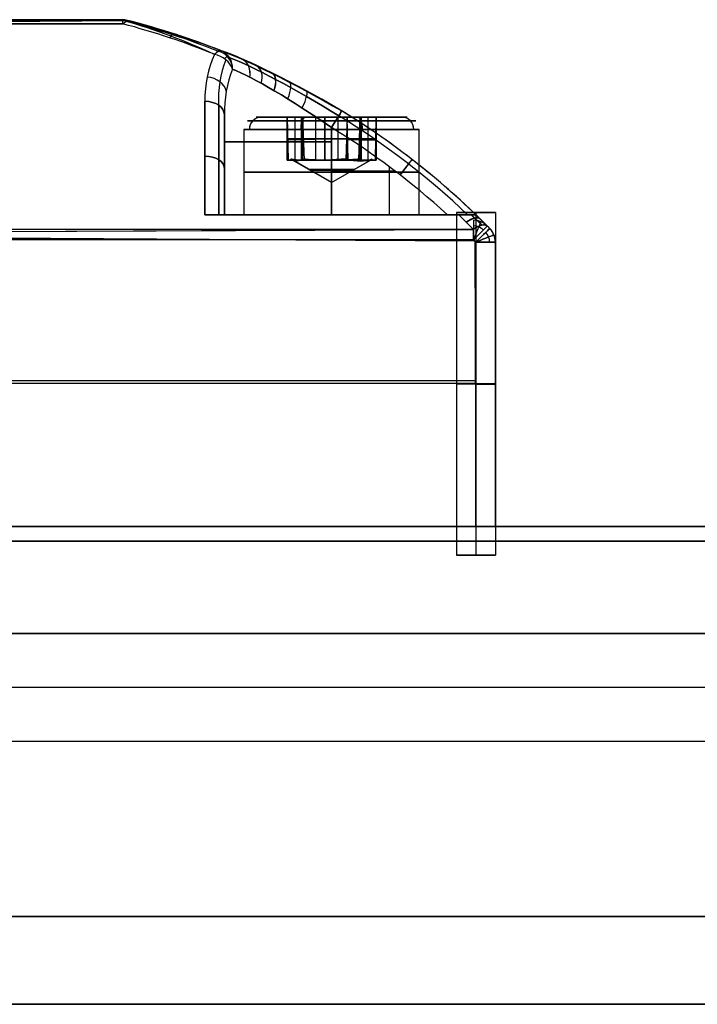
# Model space of a CAD drawing. Extents: x -34 to 105, y -36 to 75.
# Tile 19 of 28: x 48 to 65, y 18 to 43. Entities that reach past the tile are written whole.
import ezdxf

# ---------------------------------------------------------------- set-up
doc = ezdxf.new("R2010")
doc.units = 0
doc.layers.add('DEFAULT', color=7, linetype='CONTINUOUS')

msp = doc.modelspace()

# ---------------------------------------------------------------- linework, layer by layer
at = {"layer": 'DEFAULT'}
for p, q in [((32.8, 43, 0.034), (50.758, 43, 0.034)), ((41.354, 43, 10.042), (50.738, 43, 9.831)), ((50.738, 43, 9.831), (41.354, 42.885, 10.15)), ((50.778, 43, -9.975), (41.521, 43, -9.831)), ((41.521, 43, -9.831), (50.778, 42.976, -9.985)), ((41.521, 42.897, -10.136), (50.778, 42.992, -10.01)), ((50.778, 42.976, -9.985), (41.521, 42.897, -10.136)), ((50.738, 43, 9.831), (50.778, 43, -9.975)), ((50.783, 42.998, -9.975), (50.738, 43, 9.831)), ((50.738, 42.897, 10.136), (50.861, 42.984, 9.831)), ((50.861, 42.984, 9.831), (50.783, 42.998, -9.975)), ((50.792, 43.002, -9.975), (50.861, 42.984, 9.831)), ((41.354, 42.885, 10.15), (50.738, 42.897, 10.136)), ((50.738, 42.897, 10.136), (41.354, 42.889, 10.145)), ((51.965, 42.584, -10.522), (52.051, 42.633, -10.346)), ((53.35, 40.562, -12), (53.35, 38, -12)), ((53.35, 38, 12), (53.35, 40.562, 12)), ((54.163, 40.5, 12), (55.033, 40.5, 12)), ((54.163, 40.5, -12), (55.033, 40.5, -12)), ((54.961, 39.4, 11.808), (54.961, 40.5, 11.808)), ((54.961, 40.5, 11.808), (55.364, 40.5, 12.89)), ((55.697, 40.5, 10.918), (54.961, 40.5, 11.808)), ((54.975, 39.4, -12.156), (54.961, 40.5, -12.192)), ((54.961, 40.5, -12.192), (55.364, 40.5, -11.11)), ((55.697, 40.5, -13.082), (54.961, 40.5, -12.192)), ((54.961, 40.5, -12.192), (54.986, 39.4, -12.222)), ((55.163, 39.4, 12.349), (55.163, 40.5, 12.349)), ((55.166, 39.363, -11.643), (55.166, 40.5, -11.643)), ((55.326, 39.399, -12.633), (55.326, 40.5, -12.633)), ((55.329, 39.4, 11.363), (55.329, 40.5, 11.363)), ((55.364, 40.5, -11.11), (55.351, 39.4, -11.146)), ((55.364, 39.4, 12.89), (55.364, 40.5, 12.89)), ((55.364, 40.5, 12.89), (56.503, 40.5, 13.082)), ((55.403, 39.4, -11.103), (55.364, 40.5, -11.11)), ((55.364, 40.5, -11.11), (56.503, 40.5, -10.918)), ((55.697, 39.4, 10.918), (55.697, 40.5, 10.918)), ((56.836, 40.5, 11.11), (55.697, 40.5, 10.918)), ((55.697, 39.4, -13.082), (55.697, 40.5, -13.082)), ((56.836, 40.5, -12.89), (55.697, 40.5, -13.082)), ((55.929, 39.4, -11.015), (55.929, 40.5, -11.015)), ((55.934, 39.4, 12.986), (55.934, 40.5, 12.986)), ((56.1, 40.5, 10.062), (56.1, 40.5, 10.986)), ((56.1, 40.5, 13.014), (56.1, 40.5, 13.938)), ((56.1, 40.5, -13.938), (56.1, 40.5, -13.014)), ((56.1, 40.5, -10.986), (56.1, 40.5, -10.062)), ((56.266, 39.4, 11.014), (56.266, 40.5, 11.014)), ((56.271, 39.4, -12.985), (56.271, 40.5, -12.985)), ((56.503, 40.5, -10.918), (56.465, 39.4, -10.924)), ((56.503, 39.4, 13.082), (56.503, 40.5, 13.082)), ((56.503, 40.5, 13.082), (57.239, 40.5, 12.192)), ((56.528, 39.4, -10.948), (56.503, 40.5, -10.918)), ((56.503, 40.5, -10.918), (57.239, 40.5, -11.808)), ((56.797, 39.4, -12.897), (56.836, 40.5, -12.89)), ((56.836, 39.4, 11.11), (56.836, 40.5, 11.11)), ((57.239, 40.5, 12.192), (56.836, 40.5, 11.11)), ((57.239, 40.5, -11.808), (56.836, 40.5, -12.89)), ((56.836, 40.5, -12.89), (56.849, 39.4, -12.854)), ((56.869, 39.363, -11.36), (56.869, 40.5, -11.36)), ((56.871, 39.4, 12.637), (56.871, 40.5, 12.637)), ((57.034, 39.363, -12.357), (57.034, 40.5, -12.357)), ((57.037, 39.4, 11.651), (57.037, 40.5, 11.651)), ((57.167, 40.5, 12), (58.038, 40.5, 12)), ((57.167, 40.5, -12), (58.038, 40.5, -12)), ((57.239, 40.5, -11.808), (57.214, 39.4, -11.778)), ((57.225, 39.4, -11.844), (57.239, 40.5, -11.808)), ((57.239, 40.5, 12.192), (57.239, 39.4, 12.192)), ((53.85, 40.187, 12), (53.85, 38, 12)), ((53.85, 40.187, -12), (53.85, 38, -12)), ((56.1, 40.234, 9.25), (56.1, 38, 9.25)), ((56.1, 38, -9.25), (56.1, 40.234, -9.25)), ((56.1, 38, 14.25), (56.1, 40.187, 14.25)), ((56.1, 38, 9.75), (56.1, 40.187, 9.75)), ((56.1, 38, -9.75), (56.1, 40.187, -9.75)), ((56.1, 38, -14.25), (56.1, 40.187, -14.25)), ((58.35, 38, 12), (58.35, 40.187, 12)), ((58.35, 38, -12), (58.35, 40.187, -12)), ((55.364, 39.95, 12.89), (54.961, 39.95, 11.808)), ((54.961, 39.95, 11.808), (55.697, 39.95, 10.918)), ((55.357, 39.925, -11.129), (54.968, 39.925, -12.173)), ((54.974, 39.938, -12.207), (55.697, 39.938, -13.082)), ((56.503, 39.95, 13.082), (55.364, 39.95, 12.89)), ((56.484, 39.947, -10.921), (55.384, 39.947, -11.107)), ((55.697, 39.95, 10.918), (56.836, 39.95, 11.11)), ((55.697, 39.95, -13.082), (56.817, 39.95, -12.893)), ((57.239, 39.95, 12.192), (56.503, 39.95, 13.082)), ((57.226, 39.925, -11.792), (56.516, 39.925, -10.933)), ((56.836, 39.95, 11.11), (57.239, 39.95, 12.192)), ((56.843, 39.925, -12.871), (57.232, 39.925, -11.827)), ((55.364, 39.4, 12.89), (54.961, 39.4, 11.808)), ((54.961, 39.4, 11.808), (55.697, 39.4, 10.918)), ((55.351, 39.4, -11.146), (54.975, 39.4, -12.156)), ((54.986, 39.4, -12.222), (55.329, 39.4, -12.637)), ((55.057, 39.433, -12.176), (55.329, 39.4, -12.637)), ((56.1, 38.823, -12), (55.076, 39.414, -12)), ((56.1, 38.823, 12), (55.1, 39.4, 12)), ((55.329, 39.4, -12.637), (55.697, 39.4, -13.082)), ((56.503, 39.4, 13.082), (55.364, 39.4, 12.89)), ((56.1, 39.408, -10.986), (55.403, 39.4, -11.103)), ((55.513, 39.4, -12.86), (55.589, 39.4, -12.86)), ((55.697, 39.4, 10.918), (56.836, 39.4, 11.11)), ((55.697, 39.4, -13.082), (56.266, 39.4, -12.986)), ((55.798, 39.4, -13.065), (55.798, 39.4, -12.953)), ((56.469, 39.433, -11.009), (56.1, 39.408, -10.986)), ((56.1, 38.823, -12), (57.124, 39.414, -12)), ((56.1, 38.823, -12), (56.1, 39.408, -10.986)), ((56.465, 39.4, -10.924), (56.1, 39.408, -10.986)), ((56.1, 38.823, 12), (56.1, 39.4, 13)), ((56.1, 38.823, 12), (56.1, 39.4, 11)), ((56.1, 38.823, 12), (57.1, 39.4, 12)), ((56.1, 39.4, -13), (56.1, 38.823, -12)), ((56.266, 39.4, -12.986), (56.774, 39.433, -12.816)), ((56.266, 39.4, -12.986), (56.797, 39.4, -12.897)), ((57.239, 39.4, 12.192), (56.503, 39.4, 13.082)), ((57.214, 39.4, -11.778), (56.528, 39.4, -10.948)), ((56.836, 39.4, 11.11), (57.239, 39.4, 12.192)), ((56.849, 39.4, -12.854), (57.225, 39.4, -11.844)), ((53.35, 38, -13.041), (53.35, 39.392, -13.041)), ((53.35, 38, 13.041), (53.35, 39.392, 13.041)), ((53.35, 39.281, -12), (53.35, 39.281, -13.131)), ((53.35, 39.281, 13.131), (53.35, 39.281, 12)), ((57.585, 38, -9.25), (57.585, 39.228, -9.25)), ((57.585, 38, 9.25), (57.585, 39.228, 9.25)), ((57.732, 39.117, -9.25), (56.1, 39.117, -9.25)), ((56.1, 39.117, 9.25), (57.732, 39.117, 9.25)), ((59.363, 38, 14.683), (52.85, 38, 14.683)), ((52.85, 38, -14.683), (59.363, 38, -14.683)), ((53.35, 38, -12), (53.35, 38, -14.081)), ((53.35, 38, 14.081), (53.35, 38, 12)), ((53.365, 38, -11.716), (54.678, 38, -11.716)), ((53.365, 38, 11.716), (54.678, 38, 11.716)), ((59.069, 38, -9.25), (56.1, 38, -9.25)), ((56.1, 38, 9.25), (59.069, 38, 9.25)), ((56.325, 38, -9.25), (56.325, 38, -10.567)), ((56.325, 38, -13.433), (56.325, 38, -14.683)), ((56.325, 38, 14.683), (56.325, 38, 13.433)), ((56.325, 38, 10.567), (56.325, 38, 9.25)), ((57.522, 38, -11.716), (59.8, 38, -11.716)), ((57.522, 38, 11.716), (59.8, 38, 11.716)), ((59.3, 38.061, 14.5), (59.3, 29.266, 14.5)), ((59.363, 38, -14.683), (59.739, 37.623, -14.924)), ((59.739, 37.623, 14.924), (59.363, 38, 14.683)), ((59.953, 37.73, -14.756), (59.68, 38, -14.584)), ((59.959, 37.732, 14.749), (59.688, 38, 14.578)), ((59.8, 38.061, 14), (59.8, 29.266, 14)), ((59.8, 38.061, 15), (59.8, 29.266, 15)), ((60.094, 37.71, -14.5), (59.8, 38, -14.32)), ((59.8, 38, -14.32), (59.8, 38, -8.75)), ((59.8, 38, 14.32), (60.125, 37.679, 14.5)), ((59.8, 38, 8.75), (59.8, 38, 14.32)), ((60.3, 38.061, 14.5), (60.3, 29.266, 14.5)), ((60.156, 37.648, -14.5), (60.124, 37.678, 14.5)), ((60.125, 37.679, 14.5), (60.156, 37.648, -14.5)), ((59.739, 37.623, 14.924), (32.8, 37.495, 14.981)), ((32.8, 37.51, 14.994), (59.739, 37.623, 14.924)), ((59.739, 37.623, -14.924), (32.8, 37.623, -14.924)), ((32.8, 37.495, 14.981), (59.755, 37.327, 14.999)), ((32.8, 37.49, 15), (59.77, 37.327, 15)), ((59.739, 37.358, -15), (32.8, 37.358, -15)), ((59.753, 37.358, 15), (54.695, 37.358, 15)), ((59.8, 37.296, -15), (59.739, 37.358, -15)), ((59.77, 37.327, 15), (59.8, 30, 15)), ((59.8, 30, -15), (59.8, 37.296, -15)), ((60.3, 37.296, 14.5), (60.3, 37.296, -14.5)), ((60.3, 37.296, -14.5), (60.3, 30, -14.5)), ((60.3, 30, 14.5), (60.3, 37.296, 14.5)), ((60.3, 37.296), (60.3, 30)), ((32.8, 33.745, 15), (59.785, 33.745, 15)), ((32.8, 33.679, -15), (59.8, 33.679, -15)), ((60.3, 33.648, -14.5), (60.3, 33.648, 14.5)), ((5.6, 30, -16), (83.6, 30, -16)), ((83.6, 30, 16), (5.6, 30, 16)), ((59.8, 30, 15), (32.8, 30, 15)), ((32.8, 30, -15), (59.8, 30, -15)), ((53.6, 30, -8), (50.6, 30, -8)), ((50.6, 30, 8), (53.6, 30, 8)), ((56.1, 30, 5.5), (56.1, 30, -5.5)), ((56.1, 30), (83.6, 30)), ((60.3, 30, -14.5), (60.3, 30, 14.5)), ((83.6, 29.631, -18.287), (5.6, 29.631, -18.287)), ((5.6, 29.631, 18.287), (83.6, 29.631, 18.287)), ((5.6, 27.258, 20), (83.6, 27.258, 20)), ((83.6, 27.258, -20), (5.6, 27.258, -20)), ((5.6, 25.879, 20), (83.6, 25.879, 20)), ((5.6, 25.879, -20), (83.6, 25.879, -20)), ((5.6, 24.5, 20), (83.6, 24.5, 20)), ((5.6, 24.5, -20), (83.6, 24.5, -20)), ((83.6, 20, 27), (5.6, 20, 27)), ((5.6, 20, 24.5), (83.6, 20, 24.5)), ((5.6, 20, -24.5), (83.6, 20, -24.5)), ((5.6, 20, -27), (83.6, 20, -27)), ((5.6, 20, 25.75), (83.6, 20, 25.75)), ((5.6, 20, -25.75), (83.6, 20, -25.75)), ((5.6, 17.749, 29.488), (83.6, 17.749, 29.488)), ((83.6, 17.749, -29.488), (5.6, 17.749, -29.488))]:
    msp.add_line(p, q, dxfattribs=at)
at = {"layer": 'DEFAULT', "extrusion": (0, 1, 0)}
for centre in [(-59.8, 14.5, 38.061), (-59.8, 14.5, 33.664), (-59.8, 14.5, 29.266)]:
    msp.add_circle(centre, 0.5, dxfattribs=at)
at = {"layer": 'DEFAULT'}
for centre, radius, start, end in [((50.738, 42.5, 9.831), 0.5, 75.6785, 90), ((50.738, 42.5, 9.993), 0.473, 82.0013, 90), ((50.738, 42.5, -0.072), 0.5, 80.0087, 87.5628), ((45.914, 23.606), 20, 44.6571, 75.78), ((53.094, 41.736, 10.953), 0.464, 2.1669, 78.2363), ((53.094, 41.736, -10.953), 0.464, 2.1647, 78.2364), ((45.914, 23.606, -8.75), 20, 46.0297, 58.5094), ((45.914, 23.606, 8.75), 20, 46.0297, 58.5094), ((45.914, 23.606, -9.104), 19.854, 46.4695, 58.5094), ((45.914, 23.606, 9.104), 19.854, 46.4695, 58.5094), ((45.914, 23.606, -9.25), 19.5, 47.5744, 58.5094), ((45.914, 23.606, 9.25), 19.5, 47.5744, 58.5094), ((59.739, 37.358, 14.495), 0.5, 44.847, 90), ((59.739, 37.358, 14.852), 0.355, 70.8544, 90), ((59.739, 37.358, 14.852), 0.355, 44.847, 70.8544), ((45.914, 23.606, -14.5), 20, 44.5938, 44.847), ((59.8, 37.296, 14.5), 0.5, 44.5938, 49.646), ((59.8, 37.296), 0.5, 0, 47.1245), ((59.8, 37.296, -14.5), 0.5, 360, 44.5938), ((59.8, 37.296, 14.5), 0.5, 0, 44.5938), ((59.8, 37.296, -14.854), 0.354, 360, 44.5938), ((59.8, 37.296, 14.854), 0.354, 360, 44.5938)]:
    msp.add_arc(centre, radius, start, end, dxfattribs=at)
at = {"layer": 'DEFAULT', "extrusion": (1, -6.77875e-13, 3.25919e-15)}
msp.add_arc((42.5, 9.831, 50.738), 0.5, 0, 37.5061, dxfattribs=at)
at = {"layer": 'DEFAULT', "extrusion": (0.126087, -0.621191, 0.773449)}
msp.add_arc((47.741, 3.336, -28.046), 18.429, 46.5751, 54.9882, dxfattribs=at)
at = {"layer": 'DEFAULT', "extrusion": (0.211753, -0.507177, 0.835424)}
msp.add_arc((51.145, -1.477, -19.384), 17.715, 37.3874, 46.1437, dxfattribs=at)
at = {"layer": 'DEFAULT', "extrusion": (0.079946, -0.568349, 0.818894)}
msp.add_arc((49.563, 8.926, -28.541), 15.885, 55.1683, 65.0163, dxfattribs=at)
at = {"layer": 'DEFAULT', "extrusion": (0.052969, -0.613104, 0.788225)}
msp.add_arc((47.063, 7.705, -31.537), 18.001, 57.5846, 66.2778, dxfattribs=at)
at = {"layer": 'DEFAULT', "extrusion": (0.085828, -0.654945, 0.750786)}
msp.add_arc((47.365, 4.368, -31.285), 18.215, 53.4015, 61.8891, dxfattribs=at)
at = {"layer": 'DEFAULT', "extrusion": (0.992107, -0.125398, -1.95544e-15)}
msp.add_arc((48.527, 9.831, 45.008), 0.5, 0, 21.0275, dxfattribs=at)
at = {"layer": 'DEFAULT', "extrusion": (-0.085935, 0.654796, 0.750905)}
msp.add_arc((-47.417, -4.443, 31.274), 18.125, 233.3715, 241.8715, dxfattribs=at)
at = {"layer": 'DEFAULT', "extrusion": (-0.087126, 0.64067, 0.762857)}
msp.add_arc((-47.519, -4.631, 30.607), 18.442, 233.5369, 241.9533, dxfattribs=at)
at = {"layer": 'DEFAULT', "extrusion": (-0.088268, 0.653602, 0.751674)}
msp.add_arc((-47.48, -4.611, 31.178), 17.746, 232.6247, 241.2252, dxfattribs=at)
at = {"layer": 'DEFAULT', "extrusion": (0.889296, -0.288208, 0.355089)}
msp.add_arc((56.111, -3.328, 37.69), 0.5, 0.0292, 42.4734, dxfattribs=at)
at = {"layer": 'DEFAULT', "extrusion": (0.856362, -0.339124, 0.389408)}
msp.add_arc((58.353, -3.323, 35.506), 0.5, 360, 45.4813, dxfattribs=at)
at = {"layer": 'DEFAULT', "extrusion": (0.856362, -0.339124, -0.389408)}
msp.add_arc((58.353, 3.323, 35.506), 0.5, 314.5187, 360, dxfattribs=at)
at = {"layer": 'DEFAULT', "extrusion": (0.489046, 0.868143, 0.084625)}
msp.add_arc((-28.922, 6.934, 63.603), 3.562, 266.3415, 334.5292, dxfattribs=at)
at = {"layer": 'DEFAULT', "extrusion": (0.498326, 0.860664, 0.10454)}
msp.add_arc((-28.234, 5.72, 63.996), 3.653, 267.3726, 333.6263, dxfattribs=at)
at = {"layer": 'DEFAULT', "extrusion": (-0.375661, 0.148764, 0.91474)}
msp.add_arc((-58.353, 35.448, -3.889), 0.5, 109.9125, 180, dxfattribs=at)
at = {"layer": 'DEFAULT', "extrusion": (0.375661, -0.148764, 0.91474)}
msp.add_arc((58.353, -35.448, 3.889), 0.5, 289.9125, 360, dxfattribs=at)
at = {"layer": 'DEFAULT', "extrusion": (0.498375, 0.860622, -0.104648)}
msp.add_arc((-28.23, -5.714, 63.998), 3.654, 26.3789, 92.6215, dxfattribs=at)
at = {"layer": 'DEFAULT', "extrusion": (0.279007, 0.668552, 0.689342)}
msp.add_arc((-38.563, -32.75, 50.616), 5.786, 359.011, 16.551, dxfattribs=at)
at = {"layer": 'DEFAULT', "extrusion": (-0.279007, -0.668552, 0.689342)}
msp.add_arc((38.563, 32.75, -50.616), 5.786, 179.011, 196.551, dxfattribs=at)
at = {"layer": 'DEFAULT', "extrusion": (-0.295835, -0.627343, 0.720363)}
msp.add_arc((30.221, 50.973, -34.135), 0.5, 33.2098, 108.7626, dxfattribs=at)
at = {"layer": 'DEFAULT', "extrusion": (0.295835, 0.627343, 0.720363)}
msp.add_arc((-30.221, -50.973, 34.135), 0.5, 213.2098, 288.7626, dxfattribs=at)
at = {"layer": 'DEFAULT', "extrusion": (0.281062, 0.654466, 0.701911)}
msp.add_arc((-37.888, -34.084, 50.262), 5.399, 1.3518, 19.0014, dxfattribs=at)
at = {"layer": 'DEFAULT', "extrusion": (-0.281062, -0.654466, 0.701911)}
msp.add_arc((37.888, 34.084, -50.262), 5.399, 181.3518, 199.0014, dxfattribs=at)
at = {"layer": 'DEFAULT', "extrusion": (0.710431, -0.703767, -1.34297e-13)}
msp.add_arc((67.016, 10.765, 8.347), 0.5, 9.8406, 42.23, dxfattribs=at)
at = {"layer": 'DEFAULT', "extrusion": (0.710431, -0.703767, 3.99716e-15)}
msp.add_arc((67.016, -10.765, 8.347), 0.5, 317.77, 350.1594, dxfattribs=at)
at = {"layer": 'DEFAULT', "extrusion": (0.517683, 0.849068, 0.105299)}
msp.add_arc((-26.712, 5.581, 64.514), 3.267, 265.7343, 333.2615, dxfattribs=at)
at = {"layer": 'DEFAULT', "extrusion": (0.517736, 0.849023, -0.105406)}
msp.add_arc((-26.708, -5.574, 64.516), 3.267, 26.7438, 94.2599, dxfattribs=at)
at = {"layer": 'DEFAULT', "extrusion": (-0.621701, 0.267325, 0.736224)}
msp.add_arc((-59.323, 30.891, -14.943), 0.5, 107.5662, 180, dxfattribs=at)
at = {"layer": 'DEFAULT', "extrusion": (0.622399, -0.267716, 0.735492)}
msp.add_arc((59.327, -30.869, 14.975), 0.5, 287.5553, 0, dxfattribs=at)
at = {"layer": 'DEFAULT', "extrusion": (0.290903, 0.607035, 0.739516)}
msp.add_arc((-35.685, -37.889, 49.017), 5.434, 3.3138, 20.0858, dxfattribs=at)
at = {"layer": 'DEFAULT', "extrusion": (-0.290903, -0.607035, 0.739516)}
msp.add_arc((35.685, 37.889, -49.017), 5.434, 183.3138, 200.0858, dxfattribs=at)
at = {"layer": 'DEFAULT', "extrusion": (0.294935, 0.605804, 0.738928)}
msp.add_arc((-35.357, -38.019, 49.175), 5.485, 3.6544, 20.2693, dxfattribs=at)
at = {"layer": 'DEFAULT', "extrusion": (-0.294935, -0.605804, 0.738928)}
msp.add_arc((35.357, 38.019, -49.175), 5.485, 183.6544, 200.2693, dxfattribs=at)
at = {"layer": 'DEFAULT', "extrusion": (0.56099, 0.819832, 0.114744)}
msp.add_arc((-23.412, 4.849, 65.518), 3.11, 266.9529, 333.4791, dxfattribs=at)
at = {"layer": 'DEFAULT', "extrusion": (0.561038, 0.819783, -0.114858)}
msp.add_arc((-23.408, -4.842, 65.52), 3.11, 26.5265, 93.0406, dxfattribs=at)
at = {"layer": 'DEFAULT', "extrusion": (0.714118, -0.323871, 0.620599)}
msp.add_arc((59.962, -27.385, 19.218), 0.5, 285.7197, 0.0231, dxfattribs=at)
at = {"layer": 'DEFAULT', "extrusion": (-0.137597, -0.682252, 0.718053)}
msp.add_arc((43.724, 44.415, -27.19), 0.5, 15.6944, 98.2149, dxfattribs=at)
at = {"layer": 'DEFAULT', "extrusion": (0.137597, 0.682252, 0.718053)}
msp.add_arc((-43.724, -44.415, 27.19), 0.5, 195.6944, 278.2149, dxfattribs=at)
at = {"layer": 'DEFAULT', "extrusion": (0.78156, -0.375163, -0.498415)}
msp.add_arc((60.65, 23.567, 22.413), 0.5, 360, 76.545, dxfattribs=at)
at = {"layer": 'DEFAULT', "extrusion": (0.782052, -0.375591, 0.497318)}
msp.add_arc((60.656, -23.532, 22.437), 0.5, 283.4331, 0.0001, dxfattribs=at)
at = {"layer": 'DEFAULT', "extrusion": (0.827516, -0.421976, 0.370342)}
msp.add_arc((61.387, -19.568, 24.688), 0.5, 280.6943, 0.0172, dxfattribs=at)
at = {"layer": 'DEFAULT', "extrusion": (0.85279, -0.462544, 0.242493)}
msp.add_arc((62.141, -15.667, 26.084), 0.5, 277.4928, 0, dxfattribs=at)
at = {"layer": 'DEFAULT', "extrusion": (1, 5.1443e-13, 6.50507e-13)}
msp.add_arc((27.031, -2.041, 52.85), 20, 46.0589, 56.7388, dxfattribs=at)
at = {"layer": 'DEFAULT', "extrusion": (1, 4.37947e-14, -5.48585e-14)}
msp.add_arc((27.031, 2.041, 52.85), 20, 303.2612, 313.9411, dxfattribs=at)
at = {"layer": 'DEFAULT', "extrusion": (-3.29679e-14, 0.720054, -0.693918)}
msp.add_arc((-52.85, 36.788, 20.88), 0.5, 90, 180, dxfattribs=at)
at = {"layer": 'DEFAULT', "extrusion": (1.40717e-14, 0.720054, 0.693918)}
msp.add_arc((-52.85, -36.788, 20.88), 0.5, 180, 270, dxfattribs=at)
at = {"layer": 'DEFAULT', "extrusion": (1, 1.02639e-13, 1.40549e-13)}
msp.add_arc((27.031, -2.041, 53.204), 19.854, 46.0589, 56.4611, dxfattribs=at)
at = {"layer": 'DEFAULT', "extrusion": (1, -8.92821e-14, 9.5511e-14)}
msp.add_arc((27.031, 2.041, 53.204), 19.854, 303.5389, 313.9411, dxfattribs=at)
at = {"layer": 'DEFAULT', "extrusion": (0.852726, -0.522359, -5.64541e-14)}
msp.add_arc((63.613, 8.75, 26.821), 0.5, 0, 90, dxfattribs=at)
at = {"layer": 'DEFAULT', "extrusion": (0.852726, -0.522359, -1.73885e-14)}
msp.add_arc((63.613, -8.75, 26.821), 0.5, 270, 0, dxfattribs=at)
at = {"layer": 'DEFAULT', "extrusion": (1, 3.03386e-14, -4.07648e-14)}
msp.add_arc((27.031, 2.041, 53.35), 19.5, 304.2302, 313.9411, dxfattribs=at)
at = {"layer": 'DEFAULT', "extrusion": (1, 9.43574e-14, 1.1958e-13)}
msp.add_arc((27.031, -2.041, 53.35), 19.5, 46.0589, 55.7698, dxfattribs=at)
at = {"layer": 'DEFAULT', "extrusion": (3.08486e-15, 1, -1.14897e-15)}
msp.add_arc((-56.1, 12, 40.408), 2.158, 290.4281, 110.4281, dxfattribs=at)
at = {"layer": 'DEFAULT', "extrusion": (-3.08486e-15, 1, 1.14897e-15)}
for start, end in [(290.4281, 110.4281), (110.4281, 290.4281)]:
    msp.add_arc((-56.1, -12, 40.408), 2.158, start, end, dxfattribs=at)
at = {"layer": 'DEFAULT', "extrusion": (0.349031, -6.10254e-14, 0.937111)}
msp.add_arc((40.187, -46.446, 30.826), 0.313, 0, 90, dxfattribs=at)
at = {"layer": 'DEFAULT', "extrusion": (0.349031, 3.01053e-14, 0.937111)}
msp.add_arc((40.187, -54.823, 8.335), 0.312, 360, 90, dxfattribs=at)
at = {"layer": 'DEFAULT', "extrusion": (-2.35835e-15, 1, -1.07834e-15)}
for start, end in [(290.4281, 110.4281), (110.4281, 290.4281)]:
    msp.add_arc((-56.1, 12, 40.5), 1.938, start, end, dxfattribs=at)
at = {"layer": 'DEFAULT', "extrusion": (0, 1, 0)}
for centre, radius, start, end in [((-56.1, -12, 40.5), 1.938, 290.4281, 110.4281), ((-56.1, 12, 39.868), 2.75, 270, 0), ((-56.1, -12, 39.868), 2.75, 0, 90), ((-56.1, -12, 39.164), 0.592, 270, 90), ((-56.1, -12, 39.156), 0.577, 90, 270), ((-56.1, 12, 39.094), 2.25, 0, 180), ((-56.1, 12, 39.094), 2.25, 180, 0), ((-56.1, -12, 39.094), 2.25, 0, 180), ((-56.1, -12, 39.094), 2.25, 180, 0), ((-56.1, 12, 39.141), 0.551, 270, 90), ((-56.1, 12, 39.141), 0.551, 90, 270), ((-56.1, 12, 38), 2.75, 270, 0), ((-56.1, -12, 38), 2.75, 0, 90), ((-56.1, 12, 38), 2.25, 180, 0), ((-56.1, -12, 38), 2.25, 0, 180), ((-56.1, -12, 38), 2.25, 180, 0), ((-56.1, -12, 38), 1.45, 180, 0), ((-56.1, -12, 38), 1.45, 360, 180), ((-56.1, 12, 38), 1.45, 180, 0), ((-56.1, 12, 38), 1.45, 360, 180), ((-59.8, 14.5, 37.296), 0.5, 90, 180), ((-59.8, -14.5, 37.296), 0.5, 180, 270), ((-59.8, -14.5, 33.648), 0.5, 180, 270), ((-50.6, -5.5, 30), 2.5, 270, 360), ((-50.6, 5.5, 30), 2.5, 0, 90), ((-53.6, 5.5, 30), 2.5, 90, 180), ((-56.1, 12, 30), 1.025, 0, 180), ((-56.1, 12, 30), 1.025, 180, 360), ((-56.1, -12, 30), 1.025, 0, 180), ((-59.8, -14.5, 30), 0.5, 180, 270)]:
    msp.add_arc(centre, radius, start, end, dxfattribs=at)
at = {"layer": 'DEFAULT', "extrusion": (0.937111, -3.68383e-14, -0.349031)}
msp.add_arc((40.187, 28.888, 48.384), 0.313, 270, 360, dxfattribs=at)
at = {"layer": 'DEFAULT', "extrusion": (0.937111, 2.87973e-14, -0.349031)}
msp.add_arc((40.187, 6.398, 56.76), 0.313, 270, 360, dxfattribs=at)
at = {"layer": 'DEFAULT', "extrusion": (-4.23383e-15, 1, -1.93589e-15)}
msp.add_arc((-56.1, 12, 40.408), 2.158, 110.4281, 290.4281, dxfattribs=at)
at = {"layer": 'DEFAULT', "extrusion": (-3.43668e-15, 1, 1.28001e-15)}
msp.add_arc((-56.1, -12, 40.5), 1.938, 110.4281, 290.4281, dxfattribs=at)
at = {"layer": 'DEFAULT', "extrusion": (0.937111, -3.954e-14, -0.349031)}
msp.add_arc((40.187, 32.763, 48.384), 0.313, 0, 90, dxfattribs=at)
at = {"layer": 'DEFAULT', "extrusion": (0.937111, -1.33415e-13, -0.349031)}
msp.add_arc((40.187, 10.273, 56.76), 0.313, 0, 90, dxfattribs=at)
at = {"layer": 'DEFAULT', "extrusion": (0.349031, 1.61677e-14, 0.937111)}
msp.add_arc((40.187, -50.321, 30.826), 0.313, 270, 0, dxfattribs=at)
at = {"layer": 'DEFAULT', "extrusion": (0.349031, -4.27135e-14, 0.937111)}
msp.add_arc((40.187, -58.698, 8.335), 0.312, 270, 0, dxfattribs=at)
at = {"layer": 'DEFAULT', "extrusion": (-1.79904e-15, 1, 5.95973e-15)}
msp.add_arc((-56.1, 12, 40.187), 2.25, 0, 110.4281, dxfattribs=at)
at = {"layer": 'DEFAULT', "extrusion": (-9.97017e-15, 1, -1.02957e-14)}
msp.add_arc((-56.1, 12, 40.187), 2.25, 290.4281, 360, dxfattribs=at)
at = {"layer": 'DEFAULT', "extrusion": (-5.11899e-15, 1, -1.02957e-14)}
msp.add_arc((-56.1, -12, 40.187), 2.25, 290.4281, 360, dxfattribs=at)
at = {"layer": 'DEFAULT', "extrusion": (1.07375e-15, 1, 5.19406e-15)}
msp.add_arc((-56.1, -12, 40.187), 2.25, 0, 110.4281, dxfattribs=at)
at = {"layer": 'DEFAULT', "extrusion": (1.60546e-15, 1, -2.31117e-15)}
msp.add_arc((-56.1, 12, 40.188), 2.25, 180, 290.4281, dxfattribs=at)
at = {"layer": 'DEFAULT', "extrusion": (-7.35452e-16, 1, -2.31117e-15)}
msp.add_arc((-56.1, -12, 40.187), 2.25, 180, 290.4281, dxfattribs=at)
at = {"layer": 'DEFAULT', "extrusion": (1.76148e-14, 1, 1.22362e-14)}
msp.add_arc((-56.1, 12, 40.188), 2.25, 110.4281, 180, dxfattribs=at)
at = {"layer": 'DEFAULT', "extrusion": (6.73371e-15, 1, 1.14174e-14)}
msp.add_arc((-56.1, -12, 40.188), 2.25, 110.4281, 180, dxfattribs=at)
at = {"layer": 'DEFAULT', "extrusion": (-4.99879e-14, 0.781857, -0.623458)}
msp.add_arc((-52.85, 34.757, 22.407), 0.5, 90, 180, dxfattribs=at)
at = {"layer": 'DEFAULT', "extrusion": (3.88646e-15, 0.781857, 0.623458)}
msp.add_arc((-52.85, -34.757, 22.407), 0.5, 180, 270, dxfattribs=at)
at = {"layer": 'DEFAULT', "extrusion": (0.751462, -0.597469, -0.279886)}
msp.add_arc((67.125, -6.398, 21.221), 1.997, 152.0896, 182.8192, dxfattribs=at)
at = {"layer": 'DEFAULT', "extrusion": (0, 1, -4.97025e-12)}
msp.add_arc((-56.1, 12, 39.4), 1, 270, 90, dxfattribs=at)
at = {"layer": 'DEFAULT', "extrusion": (-6.70065e-12, 1, -2.47236e-11)}
msp.add_arc((-56.1, -12, 39.4), 1, 270, 320.4281, dxfattribs=at)
at = {"layer": 'DEFAULT', "extrusion": (-0.03718, 0.967614, 0.249681)}
msp.add_arc((-57.642, -21.367, 33.303), 1.436, 58.8759, 87.2088, dxfattribs=at)
at = {"layer": 'DEFAULT', "extrusion": (0, 1, -4.9738e-12)}
msp.add_arc((-56.1, 12, 39.4), 1, 90, 270, dxfattribs=at)
at = {"layer": 'DEFAULT', "extrusion": (3.7684e-11, 1, -8.22654e-10)}
msp.add_arc((-56.1, -12, 39.4), 1, 260.4281, 270, dxfattribs=at)
at = {"layer": 'DEFAULT', "extrusion": (0.618119, 0.597469, 0.510842)}
msp.add_arc((-9.401, -45.532, 52.841), 1.997, 138.3561, 169.0858, dxfattribs=at)
at = {"layer": 'DEFAULT', "extrusion": (0.751462, 0.597469, -0.279886)}
msp.add_arc((-2.702, 7.938, 69.811), 1.997, 177.1808, 207.9104, dxfattribs=at)
at = {"layer": 'DEFAULT', "extrusion": (0.790498, -0.612464, -5.0926e-14)}
msp.add_arc((66.281, -8.75, 21.837), 0.5, 270, 360, dxfattribs=at)
at = {"layer": 'DEFAULT', "extrusion": (0.790498, -0.612464, -3.47101e-14)}
msp.add_arc((66.281, 8.75, 21.837), 0.5, 360, 90, dxfattribs=at)
at = {"layer": 'DEFAULT', "extrusion": (1.1267e-12, 1, 1.30832e-12)}
msp.add_arc((-52.792, -14.125, 38), 0.56, 175.471, 264.0189, dxfattribs=at)
at = {"layer": 'DEFAULT', "extrusion": (1.07984e-12, 1, -1.37092e-12)}
msp.add_arc((-52.792, 14.126, 38), 0.56, 95.9657, 184.5445, dxfattribs=at)
at = {"layer": 'DEFAULT', "extrusion": (-1.57898e-15, 1, 0)}
msp.add_arc((-56.1, 12, 38), 2.25, 0, 180, dxfattribs=at)
at = {"layer": 'DEFAULT', "extrusion": (2.13263e-05, 1, -3.11522e-05)}
msp.add_arc((-59.168, -8.611, 38.002), 0.646, 192.3607, 278.8495, dxfattribs=at)
at = {"layer": 'DEFAULT', "extrusion": (-1.01107e-11, 1, -6.90247e-12)}
msp.add_arc((-59.156, -8.594, 38), 0.662, 193.6466, 277.5636, dxfattribs=at)
at = {"layer": 'DEFAULT', "extrusion": (-6.98214e-11, 1, 4.78198e-11)}
msp.add_arc((-59.156, 8.594, 38), 0.662, 82.4532, 166.3366, dxfattribs=at)
at = {"layer": 'DEFAULT', "extrusion": (-2.49869e-08, 1, -2.07383e-08)}
msp.add_arc((-59.418, -14.304, 38), 0.382, 182.3825, 278.2345, dxfattribs=at)
at = {"layer": 'DEFAULT', "extrusion": (-2.71924e-08, 1, 2.25687e-08)}
msp.add_arc((-59.418, 14.304, 38), 0.382, 81.757, 177.626, dxfattribs=at)
at = {"layer": 'DEFAULT', "extrusion": (0.652389, -0.638297, -0.408614)}
msp.add_arc((68.483, -6.462, 20.763), 0.5, 292.6671, 0.0358, dxfattribs=at)
at = {"layer": 'DEFAULT', "extrusion": (0.651882, -0.638977, 0.40836)}
msp.add_arc((68.498, 6.494, 20.723), 0.5, 359.8484, 67.383, dxfattribs=at)
at = {"layer": 'DEFAULT', "extrusion": (1, -1.97572e-12, 3.45634e-12)}
msp.add_arc((37.358, 14.5, 59.739), 0.5, 359.46, 58.0228, dxfattribs=at)
at = {"layer": 'DEFAULT', "extrusion": (0.680936, -0.477148, 0.555568)}
msp.add_arc((64.873, -3.217, 31.019), 0.492, 351.8698, 63.4548, dxfattribs=at)
at = {"layer": 'DEFAULT', "extrusion": (-0.644867, 0.64832, 0.404757)}
msp.add_arc((-68.7, -6.928, -20.173), 0.5, 180, 248.0702, dxfattribs=at)
at = {"layer": 'DEFAULT', "extrusion": (0.693455, -0.554873, 0.459605)}
msp.add_arc((66.416, 2.121, 27.41), 0.574, 1.5922, 60.389, dxfattribs=at)
at = {"layer": 'DEFAULT', "extrusion": (-0.705216, 0.708993, -1.4903e-14)}
msp.add_arc((-68.7, 14.5, -15.643), 0.5, 90, 180.54, dxfattribs=at)
at = {"layer": 'DEFAULT', "extrusion": (0.923368, -0.383917, 1.36296e-14)}
msp.add_arc((57.43, 14.5, 40.819), 0.5, 40.9356, 90, dxfattribs=at)
at = {"layer": 'DEFAULT', "extrusion": (-0.702076, 0.712102, -2.49269e-14)}
msp.add_arc((-68.769, -14.5, -15.425), 0.5, 180, 270, dxfattribs=at)
at = {"layer": 'DEFAULT', "extrusion": (-0.702076, 0.712102, -1.94658e-14)}
msp.add_arc((-68.769, 14.5, -15.425), 0.5, 90, 180, dxfattribs=at)
at = {"layer": 'DEFAULT', "extrusion": (0.923368, -0.383917, -2.41041e-14)}
msp.add_arc((57.43, 14.5, 40.819), 0.5, 359.46, 40.9356, dxfattribs=at)
at = {"layer": 'DEFAULT', "extrusion": (1, 6.93269e-12, -1.37163e-12)}
msp.add_arc((37.358, 14.5, 59.739), 0.5, 58.0228, 90, dxfattribs=at)
at = {"layer": 'DEFAULT', "extrusion": (0.986931, 0.08534, 0.136693)}
msp.add_arc((32.072, 5.787, 64.209), 0.495, 57.6832, 93.6044, dxfattribs=at)
at = {"layer": 'DEFAULT', "extrusion": (1, -5.65168e-14, 3.75644e-11)}
msp.add_arc((37.358, -14.5, 59.739), 0.5, 270, 301.9772, dxfattribs=at)
at = {"layer": 'DEFAULT', "extrusion": (-0.379406, 0.92523, 6.56677e-15)}
msp.add_arc((-69.479, -14.5, 11.819), 0.5, 180, 270, dxfattribs=at)
at = {"layer": 'DEFAULT', "extrusion": (-0.379406, 0.92523, -3.06561e-14)}
msp.add_arc((-69.479, 14.5, 11.819), 0.5, 90, 180, dxfattribs=at)
at = {"layer": 'DEFAULT', "extrusion": (-3.4308e-15, 1, 3.4308e-15)}
msp.add_arc((-53.6, -5.5, 30), 2.5, 180, 270, dxfattribs=at)
at = {"layer": 'DEFAULT', "extrusion": (0, 1, -6.93212e-15)}
msp.add_arc((-56.1, -12, 30), 1.025, 180, 360, dxfattribs=at)

doc.saveas('drawing.dxf')
